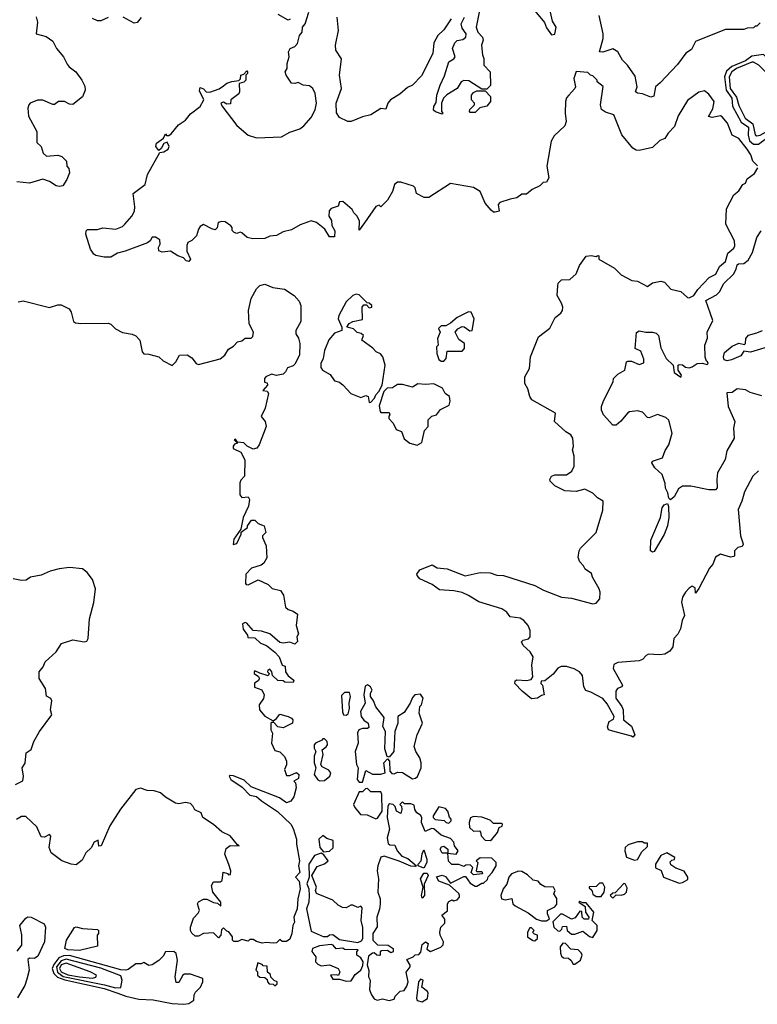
# Model space of a CAD drawing. Extents: x 2239805 to 2396427, y 665731 to 772158.
# Tile 159 of 256: x 2323125 to 2327577, y 717509 to 723449. Entities that reach past the tile are written whole.
import ezdxf

# ---------------------------------------------------------------- set-up
doc = ezdxf.new("R2010")
doc.units = 0

msp = doc.modelspace()

# ---------------------------------------------------------------- linework, layer by layer
at = {"layer": '0CON05XD'}
for points in [[(2323225, 723466.7), (2323232, 723435), (2323224, 723364), (2323285, 723348), (2323325, 723320), (2323346.7, 723275), (2323388.8, 723225), (2323411.2, 723181.2), (2323424.1, 723164.1), (2323463.3, 723135), (2323500, 723085), (2323517.7, 723047.7), (2323520, 723025), (2323505, 722983.3), (2323445, 722937.5), (2323425, 722938.8), (2323395, 722956.7), (2323360, 722955), (2323335, 722937.5), (2323325, 722937.5), (2323265, 722963.8), (2323233.3, 722963.3), (2323187.5, 722945), (2323180, 722935), (2323174, 722915), (2323177.7, 722867.7), (2323228.8, 722775), (2323227.5, 722707.5), (2323253.6, 722683.6), (2323267.5, 722645), (2323287, 722627), (2323355, 722631.2), (2323380, 722625), (2323407.5, 722595), (2323410, 722565), (2323421.7, 722551.7), (2323426.2, 722525), (2323410, 722485), (2323385, 722447.5), (2323365, 722442.5), (2323345, 722447.5), (2323305, 722473.3), (2323265, 722486.7), (2323185, 722463.3), (2323108.3, 722471.7)], [(2323658.3, 723461.7), (2323615, 723442.5), (2323595, 723442.5), (2323565, 723457.5)], [(2323858.3, 723461.7), (2323835, 723432.5), (2323815, 723427.5), (2323750, 723465)], [(2324355, 723050), (2324375, 723066.2), (2324405, 723077.5), (2324448.3, 723081.7), (2324457.5, 723092.5), (2324460, 723115), (2324478.3, 723121.7), (2324495, 723140), (2324500, 723135), (2324500, 723125), (2324490, 723115), (2324490, 723085), (2324477, 723073), (2324450, 723065), (2324452.5, 723015), (2324447, 723003), (2324400, 722965), (2324398.3, 722941.7), (2324375, 722940), (2324355, 722952.5), (2324340, 722945), (2324345, 722930), (2324435, 722810.8), (2324505, 722753.1), (2324555, 722736.2), (2324705, 722742.5), (2324755, 722770.8), (2324815, 722790), (2324840.9, 722809.1), (2324885, 722858.8), (2324907.5, 722905), (2324916.7, 722945), (2324908.8, 723005), (2324894.1, 723034.1), (2324875, 723051.2), (2324835, 723054), (2324805, 723070), (2324785, 723063.8), (2324766.4, 723066.4), (2324732.5, 723115), (2324727.5, 723135), (2324740, 723155), (2324740, 723185), (2324752.5, 723225), (2324747.5, 723255), (2324757.5, 723275), (2324785, 723287.5), (2324802.5, 723305), (2324813.3, 723355), (2324830, 723375), (2324832.5, 723405), (2324847.5, 723425), (2324870, 723495)], [(2324757.7, 723452.3), (2324745, 723446.7), (2324685, 723480)], [(2325729.1, 723455), (2325685, 723389.2), (2325648.1, 723355), (2325625, 723310), (2325617.8, 723245), (2325550, 723110), (2325495.7, 723054.3), (2325465, 723040), (2325419.2, 723000.8), (2325363.3, 722965), (2325346.7, 722945), (2325335, 722910), (2325305, 722913.8), (2325244.7, 722875.3), (2325195, 722864.1), (2325125, 722834.6), (2325105, 722835.8), (2325055, 722860), (2325037, 722887), (2325035.6, 722945), (2325066.7, 723035), (2325056, 723115), (2325067.3, 723212.7), (2325033.8, 723265), (2325032, 723295), (2325050, 723385), (2325041.9, 723465)], [(2325675, 722880), (2325635, 722892.5), (2325623.6, 722903.6), (2325623.8, 722925), (2325639.3, 722950.7), (2325642.5, 722995), (2325662, 723055), (2325689.7, 723110.3), (2325714.4, 723195), (2325746.3, 723213.7), (2325752.5, 723225), (2325736.4, 723275), (2325750.8, 723309.2), (2325765, 723323.5), (2325800.2, 723329.8), (2325817.5, 723345), (2325819.2, 723365), (2325795, 723398), (2325789.4, 723425), (2325809.2, 723465)], [(2325898, 723495), (2325880, 723405), (2325890, 723375), (2325918.8, 723345), (2325922.5, 723325), (2325912.5, 723295), (2325918.3, 723238.3), (2325927.5, 723215), (2325927.5, 723175), (2325964.1, 723134.1), (2325967, 723053), (2325945, 723030), (2325915, 723030), (2325835, 723080), (2325805, 723082.5), (2325790, 723075), (2325765.9, 723034.1), (2325703.9, 722996.1), (2325682.5, 722975), (2325670, 722945), (2325670, 722895), (2325680, 722885), (2325675, 722880)], [(2326233.8, 723503.8), (2326292.1, 723432.1), (2326305, 723400), (2326335, 723357.5)], [(2326335, 723357.5), (2326355, 723362.5), (2326363.3, 723405), (2326340.6, 723440.6), (2326328, 723495)], [(2327595, 723430), (2327575, 723410), (2327565, 723410), (2327555, 723400), (2327515, 723397.5), (2327495, 723390), (2327385, 723390), (2327259.3, 723340.7), (2327205, 723317.5), (2327179.5, 723270.5), (2327145, 723247.5), (2327095, 723180), (2326991.7, 723068.3), (2326962.5, 723045), (2326951.7, 722988.3), (2326935, 722982), (2326885, 723002), (2326855, 723006.7), (2326842.5, 723015), (2326851.2, 723045), (2326839.5, 723109.5), (2326793.3, 723175), (2326764.5, 723205), (2326734.4, 723255), (2326705, 723274.5), (2326645, 723253.3), (2326623.8, 723255), (2326645.8, 723335), (2326645.9, 723364.1), (2326623.3, 723475)], [(2327555, 722697.5), (2327585, 722699.2), (2327672.5, 722765), (2327750.2, 722809.8), (2327795, 722861.2), (2327857.7, 722912.3), (2327867.8, 722935), (2327862.7, 723005), (2327849.6, 723035), (2327729.7, 723125), (2327615, 723240), (2327545, 723229), (2327505, 723201.8), (2327423, 723167), (2327391.3, 723138.7), (2327379, 723105), (2327388.3, 723025), (2327424.2, 722975), (2327427.4, 722927.4), (2327480.7, 722830.7), (2327525, 722800), (2327522, 722752), (2327529.5, 722719.5), (2327555, 722697.5)], [(2327575, 722747.8), (2327595, 722753.2), (2327737.3, 722832.7), (2327800.3, 722915), (2327805.3, 722935), (2327785.4, 723015), (2327755, 723058.6), (2327730, 723075), (2327689.4, 723089.4), (2327631.3, 723131.3), (2327585.6, 723175), (2327555, 723193.6), (2327545, 723193.8), (2327451.6, 723155), (2327423.6, 723135), (2327406.5, 723105), (2327412.5, 723035), (2327451.7, 722981.7), (2327465, 722931.8), (2327504.5, 722854.5), (2327550.8, 722820.8), (2327563.5, 722755), (2327575, 722747.8)], [(2327578.3, 722568.3), (2327550, 722595), (2327537.5, 722635), (2327515, 722667.5), (2327465, 722733.3), (2327425, 722752.5), (2327396.7, 722825), (2327365, 722863.3), (2327355, 722868.8), (2327305, 722860), (2327282.5, 722865), (2327308.8, 722911.2), (2327315.8, 722955), (2327285, 723000), (2327259.3, 723019.3), (2327225, 723011.2), (2327155, 722962), (2327099.7, 722870.3), (2327078, 722805), (2327038.8, 722765), (2327018.3, 722731.7), (2326989.3, 722720.7), (2326945, 722677.5), (2326865, 722660), (2326845, 722662.5), (2326826.2, 722675), (2326759.2, 722755), (2326710.8, 722875), (2326661.4, 722891.4), (2326636.7, 722906.7), (2326630.6, 722935), (2326646.4, 723046.4), (2326610, 723075), (2326610, 723085), (2326585, 723110), (2326570, 723115), (2326555, 723130), (2326483.6, 723136.4), (2326470, 723095), (2326480, 723045), (2326476.4, 723033.6), (2326438.8, 722995), (2326425, 722977.5), (2326420, 722955), (2326416.7, 722885), (2326422.5, 722835), (2326415, 722810), (2326350.5, 722749.5), (2326333.9, 722716.1), (2326307.1, 722565), (2326318.8, 722495), (2326305, 722470), (2326285, 722467.5), (2326265, 722446.7), (2326217.5, 722425), (2326185, 722397.5), (2326155, 722396.7), (2326125, 722373.8), (2326085, 722367.5), (2326023, 722347), (2326012.5, 722335), (2326020, 722295), (2325995, 722287.5), (2325985, 722287.5), (2325970.5, 722300.5), (2325935, 722343.3), (2325905, 722412.5), (2325865, 722436.7), (2325725, 722461.2), (2325595, 722377.5), (2325567, 722377), (2325520, 722400), (2325511.2, 722435), (2325502.5, 722445), (2325425, 722470), (2325405, 722469.2), (2325387.5, 722455), (2325375, 722412.5), (2325345, 722360), (2325305, 722320), (2325295, 722330), (2325275, 722322.5), (2325207.1, 722222.9), (2325175, 722180), (2325177, 722233), (2325162.5, 722265), (2325142.5, 722285), (2325132.5, 722305), (2325075, 722352.5), (2325055, 722350), (2325046.4, 722323.6), (2325005, 722310), (2324993.6, 722296.4), (2324990, 722265), (2325007, 722237), (2325008.3, 722208.3), (2325026.4, 722176.4), (2325025, 722140), (2324995, 722140), (2324966.4, 722186.4), (2324916.1, 722226.1), (2324885, 722236.7), (2324818.3, 722211.7), (2324765, 722182.5), (2324715, 722170), (2324675, 722147.5), (2324635, 722142.5), (2324605, 722130), (2324532.5, 722127.5), (2324497.5, 722135), (2324465, 722163.3), (2324455, 722166.7), (2324435, 722160), (2324420, 722165), (2324408.3, 722178.3), (2324407.5, 722195), (2324400, 722205), (2324365, 722230), (2324345, 722232.5), (2324323.6, 722226.4), (2324317, 722193), (2324305, 722182.5), (2324285, 722186.7), (2324235, 722213.3), (2324215, 722202.5), (2324203.3, 722185), (2324192.5, 722145), (2324163, 722117), (2324140, 722105), (2324133, 722087), (2324133.6, 722053.6), (2324156.7, 722005), (2324145, 721990), (2324130, 721995), (2324113.6, 722013.6), (2324080, 722025), (2324035, 722052.5), (2323985, 722046.7), (2323964, 722054), (2323963.8, 722075), (2323973.3, 722095), (2323971.7, 722121.7), (2323945, 722137.5), (2323925, 722137.5), (2323913.3, 722115), (2323897.1, 722102.9), (2323762.5, 722052.5), (2323715, 722040), (2323675, 722016.7), (2323635, 722016.7), (2323585, 722027.5), (2323573.3, 722035), (2323553.3, 722065), (2323523.8, 722155), (2323526.7, 722175), (2323535, 722183.3), (2323595, 722183.3), (2323626.4, 722193.6), (2323705, 722185.7), (2323745, 722202.5), (2323758.8, 722215), (2323801.2, 722265), (2323818, 722295), (2323820.5, 722319.5), (2323809.3, 722400.7), (2323883.3, 722455), (2323896.7, 722515), (2323971.7, 722648.3), (2323995, 722652.5), (2324021.7, 722668.3), (2324026.7, 722685), (2324015, 722710), (2323995, 722702.5), (2323978.3, 722671.7), (2323965, 722660), (2323947.5, 722685), (2323951.2, 722705), (2323992.5, 722735), (2324005, 722760), (2324011.7, 722751.7), (2324025, 722750), (2324039.3, 722760.7), (2324083.8, 722815), (2324125.9, 722844.1), (2324155, 722881.2), (2324213.3, 722925), (2324236.7, 722965), (2324210.7, 723020.7), (2324215, 723040), (2324235, 723032.5), (2324250, 723015), (2324273, 723013), (2324328, 723032), (2324355, 723050)], [(2325875, 722890), (2325845, 722890), (2325840, 722895), (2325841.7, 722908.3), (2325870, 722935), (2325870, 722945), (2325852.5, 722965), (2325852.5, 722995), (2325865, 723010), (2325885, 723020), (2325935, 723020), (2325966.7, 722986.7), (2325967.5, 722955), (2325945, 722927.5), (2325901.7, 722918.3), (2325875, 722890)], [(2327585, 720727.5), (2327550.5, 720695), (2327499.5, 720600.5), (2327484.5, 720545), (2327461.8, 720495), (2327476.7, 720335), (2327488.3, 720298.3), (2327492.5, 720285), (2327485, 720270), (2327460, 720265), (2327440, 720245), (2327440, 720215), (2327435, 720210), (2327415, 720207.5), (2327355, 720224), (2327325, 720206.2), (2327308.6, 720165), (2327289.4, 720140.6), (2327225, 720017.5), (2327205, 719990), (2327201.7, 720021.7), (2327185, 720032.5), (2327165, 720020), (2327144.5, 719995.5), (2327126, 719965), (2327120, 719935), (2327138, 719855), (2327124.2, 719825), (2327113.8, 719775), (2327098.3, 719741.7), (2327073.3, 719715), (2327067.5, 719665), (2327049.7, 719640.3), (2327018.1, 719621.9), (2326985, 719617.1), (2326919.5, 719620.5), (2326906.1, 719613.9), (2326885, 719588.8), (2326865, 719580.8), (2326735, 719572), (2326712, 719558), (2326706.7, 719535), (2326763.3, 719435), (2326760, 719425), (2326732.5, 719415), (2326722.3, 719397.7), (2326723.3, 719355), (2326760, 719305), (2326766.7, 719285), (2326770, 719225), (2326817.3, 719187.3), (2326837.5, 719135), (2326825, 719120), (2326817, 719127), (2326705, 719157.5), (2326680, 719165), (2326673.6, 719183.6), (2326682.5, 719215), (2326710, 719230), (2326712.5, 719245), (2326671.2, 719321.2), (2326643.8, 719353.8), (2326572.7, 719392.7), (2326541.4, 719401.4), (2326530.6, 719425), (2326523, 719493), (2326504.6, 719514.6), (2326472.1, 719532.1), (2326426.4, 719546.4), (2326392.4, 719547.6), (2326373.3, 719536.7), (2326345, 719500), (2326295, 719460), (2326271.7, 719458.3), (2326270, 719445), (2326280, 719435), (2326290, 719375), (2326275, 719372.5), (2326250, 719355), (2326215, 719352.5), (2326158.8, 719398.8), (2326113.9, 719443.9), (2326115, 719460), (2326125, 719466.7), (2326185, 719462), (2326212.5, 719467.5), (2326222.5, 719485), (2326216.2, 719555), (2326223.3, 719605), (2326206.2, 719635), (2326164.1, 719674.1), (2326153.3, 719695), (2326164.1, 719705.9), (2326195.9, 719714.1), (2326206.7, 719725), (2326206, 719765), (2326194.2, 719794.2), (2326168, 719825), (2326145, 719839.2), (2326085, 719846.2), (2326064.4, 719874.4), (2326035.5, 719895.5), (2325897, 719937), (2325833.3, 719975), (2325795, 719994), (2325745, 720004.2), (2325659.5, 720009.5), (2325615, 720042), (2325540, 720075), (2325523.3, 720095), (2325522.5, 720105), (2325540.7, 720129.3), (2325615, 720160), (2325645, 720142.5), (2325705, 720136), (2325813.9, 720093.9), (2325905, 720113.3), (2325965, 720112.5), (2326005, 720098.8), (2326045.5, 720095.5), (2326235.3, 720035.3), (2326286.9, 720006.9), (2326395, 719964.4), (2326455, 719960), (2326585, 719926), (2326605, 719928.8), (2326625.8, 719955), (2326628, 719995), (2326622.5, 720015), (2326583.3, 720085), (2326577.3, 720107.3), (2326537.5, 720135), (2326527.5, 720155), (2326505, 720177.5), (2326496.7, 720205), (2326501.2, 720245), (2326509.5, 720260.5), (2326575, 720326.2), (2326603.8, 720355), (2326645, 720490), (2326646.7, 720545), (2326613.6, 720563.6), (2326585, 720592.5), (2326536.4, 720616.4), (2326483.6, 720603.6), (2326415, 720607.5), (2326355, 720637.5), (2326327.5, 720665), (2326323.9, 720676.1), (2326335, 720696.2), (2326355, 720703.3), (2326426.4, 720703.6), (2326457.5, 720725), (2326472.5, 720755), (2326472.5, 720815), (2326462.5, 720855), (2326467.5, 720875), (2326463.3, 720925), (2326451.2, 720945), (2326422.1, 720962.1), (2326352.5, 721025), (2326360, 721075), (2326216.1, 721156.1), (2326203.8, 721175), (2326193, 721223), (2326174, 721255), (2326173.8, 721295), (2326201.2, 721345), (2326208, 721415), (2326256.2, 721535), (2326325, 721587.5), (2326356.4, 721653.6), (2326391.7, 721678.3), (2326401.2, 721695), (2326403.3, 721715), (2326395, 721740), (2326370, 721785), (2326373, 721843), (2326375, 721860), (2326395, 721880), (2326445, 721882.5), (2326483.9, 721916.1), (2326503.9, 721966.1), (2326545, 722022.5), (2326575, 722026.7), (2326605, 722020), (2326615, 722027.5), (2326620, 722025), (2326620, 722005), (2326715, 721950), (2326755, 721910), (2326820, 721875), (2326855, 721872.5), (2326915, 721840), (2326945, 721862.5), (2326995, 721872.5), (2327017.5, 721865), (2327055, 721824), (2327115, 721810), (2327155, 721773.8), (2327165, 721770.8), (2327194, 721785), (2327218.3, 721821.7), (2327286.2, 721893.8), (2327326.5, 721915), (2327350, 721960), (2327385, 721991.4), (2327399.3, 722040.7), (2327435, 722071.1), (2327442.1, 722085), (2327438.8, 722115), (2327387.5, 722215), (2327392.1, 722307.9), (2327435, 722392.5), (2327465, 722417.5), (2327490, 722455), (2327506.4, 722463.6), (2327515, 722490), (2327559.3, 722520.7), (2327580, 722555)], [(2327605, 721180), (2327535, 721200), (2327505, 721216.2), (2327455, 721222.5), (2327425, 721200), (2327392.5, 721197.5), (2327401.2, 721115), (2327441.2, 721025), (2327434, 720985), (2327438, 720925), (2327392.3, 720847.7), (2327383.3, 720795), (2327336.7, 720715), (2327332, 720675), (2327335.8, 720625), (2327325, 720612.9), (2327285, 720612), (2327175, 720634.6), (2327125.4, 720634.6), (2327101.1, 720618.9), (2327075, 720570), (2327052.5, 720552.5), (2327043, 720563), (2327037.5, 720595), (2327023, 720623), (2327021.7, 720651.7), (2327002.5, 720705), (2326958.8, 720745), (2326940, 720775), (2326945, 720786.7), (2327005, 720806.7), (2327020.5, 720849.5), (2327043.3, 720885), (2327064, 720955), (2327042.3, 721032.3), (2327025, 721048.8), (2326975, 721066.7), (2326925, 721046.7), (2326915, 721050), (2326885, 721081.2), (2326855, 721088.8), (2326806.7, 721083.3), (2326795, 721076.7), (2326752.9, 721027.1), (2326725, 721003.3), (2326705, 721002.5), (2326648, 721065), (2326637, 721093), (2326637.5, 721115), (2326649.3, 721150.7), (2326706.2, 721265), (2326710, 721285), (2326735, 721311.2), (2326776.7, 721335), (2326787.5, 721385), (2326795, 721390), (2326818.3, 721388.3), (2326865, 721370), (2326891.7, 721378.3), (2326891.7, 721401.7), (2326875, 721450), (2326840, 721465), (2326847.5, 721562.5), (2326865, 721572.5), (2326905, 721563.8), (2326945, 721564.3), (2326967.2, 721557.2), (2326981.2, 721545), (2326995, 721470), (2327027.5, 721405), (2327070, 721365), (2327075, 721320), (2327115, 721292.5), (2327120, 721305), (2327100, 721335), (2327100, 721365), (2327105, 721370), (2327125, 721367.5), (2327143.8, 721353.8), (2327165, 721348.8), (2327185, 721354.2), (2327215, 721376), (2327245, 721377.5), (2327275, 721370), (2327280, 721375), (2327277.5, 721385), (2327270, 721390), (2327263.3, 721413.3), (2327261.2, 721485), (2327277, 721527), (2327273.8, 721565), (2327308.8, 721635), (2327266.7, 721755), (2327330.7, 721789.3), (2327348.3, 721808.3), (2327375, 721857.5), (2327433.3, 721915), (2327450, 721945), (2327455, 721970), (2327463.9, 721976.1), (2327495, 721978.8), (2327521.7, 721998.3), (2327548, 722045), (2327573.8, 722135), (2327601.2, 722175)], [(2323115, 721747.5), (2323145, 721752.5), (2323305, 721713.8), (2323355, 721728.8), (2323375, 721728.8), (2323423.3, 721705), (2323436.2, 721685), (2323448.8, 721628.8), (2323461.2, 721621.2), (2323493.8, 721616.2), (2323659.3, 721619.3), (2323675, 721612.5), (2323702.5, 721585), (2323745, 721561.2), (2323803, 721553), (2323825, 721542.5), (2323850, 721515), (2323863.3, 721445), (2323875, 721432.5), (2323905, 721431.2), (2323965, 721416), (2323991.7, 721391.7), (2324045, 721362.5), (2324067.5, 721385), (2324090, 721425), (2324135, 721427.5), (2324165, 721410), (2324190, 721375), (2324205, 721370), (2324335, 721402.5), (2324363.3, 721425), (2324385, 721462.5), (2324415, 721480), (2324440, 721505), (2324465, 721512.5), (2324485, 721527.5), (2324521.7, 721528.3), (2324533, 721537), (2324536, 721565), (2324510.8, 721615), (2324506.2, 721695), (2324522.3, 721767.7), (2324553.9, 721826.1), (2324573.6, 721846.4), (2324605, 721853.3), (2324653.9, 721833.9), (2324724, 721824), (2324782.5, 721785), (2324810.9, 721750.9), (2324822.5, 721725), (2324821.7, 721628.3), (2324792.5, 721575), (2324792.5, 721555), (2324808.8, 721528.8), (2324815.7, 721495.7), (2324814, 721425), (2324785, 721371.2), (2324775, 721361.2), (2324740.7, 721349.3), (2324730, 721325), (2324715, 721310), (2324675, 721302.5), (2324645, 721310), (2324610, 721295), (2324602.5, 721285), (2324603, 721263), (2324618.3, 721258.3), (2324620, 721245), (2324593, 721213), (2324618.3, 721208.3), (2324627.5, 721195), (2324607.5, 721105), (2324582.5, 721055), (2324606.1, 721026.1), (2324613.3, 720995), (2324570, 720885), (2324556.1, 720863.9), (2324535, 720857.5), (2324497, 720877), (2324477, 720897), (2324440, 720900), (2324428.3, 720918.3), (2324420, 720915), (2324440, 720895), (2324421.7, 720888.3), (2324413, 720877), (2324413, 720863), (2324459.3, 720839.3), (2324483, 720793), (2324482.5, 720695), (2324459.3, 720670.7), (2324453.3, 720655), (2324453.6, 720583.6), (2324465, 720567.5), (2324505, 720570), (2324512.5, 720555), (2324506.7, 720515), (2324473.8, 720445), (2324460, 720375), (2324418, 720315), (2324414, 720284), (2324435, 720288.8), (2324462.5, 720345), (2324462.5, 720357.5), (2324500, 720385), (2324500, 720395), (2324525, 720430), (2324545, 720430), (2324565, 720410), (2324600, 720395), (2324610, 720355), (2324590, 720335), (2324590, 720325), (2324612.5, 720275), (2324617, 720203), (2324599.3, 720170.7), (2324581.7, 720158.3), (2324525, 720140), (2324490, 720105), (2324488.3, 720048.3), (2324491.7, 720041.7), (2324505, 720040), (2324565, 720070), (2324625, 720042.5), (2324648.3, 720018.3), (2324700, 720005), (2324716.4, 719976.4), (2324730, 719905), (2324745, 719890), (2324775, 719880), (2324801.7, 719861.7), (2324793.3, 719795), (2324807.5, 719745), (2324797.5, 719725), (2324801.7, 719698.3), (2324785, 719682.5), (2324755, 719693.8), (2324715, 719687.5), (2324695, 719692.5), (2324635, 719744), (2324585, 719760), (2324533.8, 719763.8), (2324495, 719807.5), (2324485, 719812.5), (2324470, 719805), (2324473, 719773), (2324500, 719735), (2324501.7, 719721.7), (2324545, 719720), (2324577.7, 719687.7), (2324615, 719673.3), (2324665, 719633.3), (2324691.2, 719605), (2324710, 719555), (2324728.3, 719548.3), (2324730, 719515), (2324745, 719490), (2324780, 719465), (2324775, 719450), (2324725, 719452.5), (2324715, 719460), (2324683, 719463), (2324651.7, 719491.7), (2324647.5, 719515), (2324635, 719530), (2324622.5, 719525), (2324620, 719515), (2324630, 719505), (2324625, 719490), (2324575, 719507.5), (2324545, 719520), (2324540, 719515), (2324540, 719505), (2324566.4, 719486.4), (2324572.5, 719475), (2324565, 719460), (2324543, 719447), (2324543, 719423), (2324586.4, 719406.4), (2324601.2, 719375), (2324597, 719353), (2324571.2, 719315), (2324572.5, 719285), (2324605, 719247.5), (2324655, 719220), (2324675, 719232.5), (2324695, 719260), (2324745.9, 719245.9), (2324766.1, 719236.1), (2324773.3, 719225), (2324772.5, 719205), (2324715, 719176.7), (2324683.8, 719183.8), (2324658.3, 719208.3), (2324645, 719210), (2324640, 719205), (2324640, 719165), (2324650, 719145), (2324643.9, 719083.9), (2324665, 719040), (2324695, 719032.5), (2324723.6, 719003.6), (2324736.4, 718976.4), (2324736.4, 718953.6), (2324722.5, 718925), (2324735, 718890), (2324755, 718890), (2324795, 718907.5), (2324810, 718895), (2324808.3, 718871.7), (2324780, 718855), (2324790, 718845), (2324793.3, 718815), (2324780, 718760), (2324762.5, 718735), (2324735, 718724), (2324693.9, 718753.9), (2324521.4, 718821.4), (2324480.7, 718860.7), (2324415, 718886.7), (2324395, 718890), (2324390, 718885), (2324400, 718865), (2324468.8, 718818.8), (2324515, 718770), (2324555, 718763.3), (2324585, 718736.2), (2324682, 718672), (2324762.5, 718595), (2324775, 718570), (2324796.2, 718505), (2324796.2, 718475), (2324814, 718375), (2324808.8, 718345), (2324816.7, 718305), (2324790, 718275), (2324812.5, 718252.5), (2324817.5, 718205), (2324803.9, 718146.1), (2324800, 718085), (2324780, 718035), (2324783.3, 718005), (2324773.3, 717985), (2324766.7, 717935), (2324755, 717902.5), (2324735, 717887.5), (2324708.3, 717888.3), (2324695, 717900), (2324675, 717880), (2324655, 717876.7), (2324615, 717882.5), (2324588.3, 717878.3), (2324555, 717887.5), (2324535, 717900), (2324515, 717900), (2324505, 717890), (2324465, 717900), (2324441.7, 717888.3), (2324418.3, 717888.3), (2324410, 717895), (2324410, 717915), (2324386.4, 717946.4), (2324375, 717950), (2324355, 717970), (2324342.5, 717957.5), (2324340, 717925), (2324325, 717910), (2324295, 717940), (2324235, 717936.7), (2324205, 717920), (2324185, 717920), (2324165, 717937.5), (2324156.7, 717955), (2324156.7, 717975), (2324175, 718027.5), (2324202.3, 718057.7), (2324210, 718075), (2324197.5, 718115), (2324203.6, 718126.4), (2324235, 718142.5), (2324255, 718143.3), (2324295, 718122.5), (2324318.3, 718118.3), (2324338.3, 718101.7), (2324340, 718125), (2324290, 718185), (2324283.3, 718225), (2324295, 718246.7), (2324335, 718247.5), (2324347.5, 718255), (2324353, 718307), (2324378.3, 718298.3), (2324385, 718290), (2324398.3, 718291.7), (2324400, 718315), (2324388.3, 718351.7), (2324364.1, 718414.1), (2324370.8, 718449.2), (2324395, 718466), (2324450, 718465), (2324440, 718470), (2324395.6, 718525.6), (2324345, 718550), (2324295, 718592.9), (2324230, 718635), (2324220, 718665), (2324182.3, 718682.3), (2324173, 718703), (2324155, 718720), (2324125, 718726.7), (2324085, 718718.8), (2324065, 718722.9), (2324005, 718758), (2323975, 718783.8), (2323935.9, 718795.9), (2323895, 718798), (2323853.6, 718813.6), (2323826.1, 718803.9), (2323733.4, 718686.6), (2323670, 718585), (2323617.5, 718465), (2323603, 718463), (2323598.3, 718498.3), (2323575, 718486.7), (2323556.4, 718453.6), (2323525, 718422.5), (2323502.3, 718377.7), (2323465, 718350), (2323435, 718353.3), (2323380, 718375), (2323315, 718423.3), (2323302.5, 718455), (2323313.3, 718523.3), (2323305, 718532.5), (2323275, 718516.7), (2323255, 718520), (2323229.3, 718579.3), (2323161.7, 718641.7), (2323135, 718641.2), (2323105, 718623.8)], [(2325235, 721140), (2325245, 721142.5), (2325266.7, 721165), (2325273.9, 721186.1), (2325293.6, 721206.4), (2325313.3, 721245), (2325330, 721365), (2325316.7, 721415), (2325303, 721433), (2325276.4, 721446.4), (2325257.3, 721467.3), (2325190, 721515), (2325200, 721545), (2325187, 721557), (2325161.7, 721561.7), (2325140, 721585), (2325100, 721595), (2325113.6, 721616.4), (2325135, 721627.5), (2325195, 721640), (2325192.5, 721715), (2325201.7, 721728.3), (2325218.3, 721728.3), (2325235, 721710), (2325250, 721715), (2325250, 721725), (2325235, 721740), (2325221.7, 721741.7), (2325175, 721790), (2325155, 721793.3), (2325135, 721786.2), (2325095, 721747.5), (2325052, 721665), (2325046.7, 721645), (2325070, 721595), (2325070, 721575), (2325025, 721557.5), (2324991.7, 721518.3), (2324965, 721452.5), (2324956.2, 721405), (2324942, 721375), (2324941.7, 721351.7), (2324952.5, 721335), (2324999.5, 721309.5), (2325025, 721270), (2325055, 721262.5), (2325077.5, 721245), (2325123.9, 721193.9), (2325185, 721170), (2325215, 721182.5), (2325227.5, 721175), (2325235, 721140)], [(2325668.3, 721388.3), (2325685, 721390), (2325700, 721405), (2325705, 721450), (2325795, 721450), (2325810, 721465), (2325810, 721495), (2325775, 721520), (2325752.5, 721565), (2325770, 721585), (2325795, 721597.5), (2325807, 721597), (2325843, 721573), (2325856.4, 721573.6), (2325867.5, 721645), (2325850, 721685), (2325833, 721687), (2325765, 721652.5), (2325725, 721617.5), (2325697, 721603), (2325668.3, 721601.7), (2325653, 721587), (2325662.5, 721565), (2325647.5, 721525), (2325650, 721485), (2325640, 721475), (2325642.5, 721435), (2325655, 721400), (2325668.3, 721388.3)], [(2327682.3, 721487.7), (2327536.4, 721443.6), (2327495, 721448.8), (2327478.1, 721421.9), (2327422.4, 721397.6), (2327395, 721391.2), (2327378, 721398), (2327372.2, 721415), (2327379.1, 721440.9), (2327425, 721479.3), (2327465, 721498.5), (2327499.7, 721490.3), (2327506.2, 721495), (2327507.9, 721525), (2327523.6, 721546.4), (2327575, 721559.5), (2327608.2, 721575)], [(2325525, 720883.3), (2325551.7, 720898.3), (2325568.3, 720971.7), (2325590, 720995), (2325590, 721035), (2325613, 721057), (2325640, 721065), (2325665, 721097.5), (2325716.4, 721123.6), (2325723, 721147), (2325720, 721175), (2325693.6, 721193.6), (2325676.4, 721226.4), (2325625, 721252.5), (2325575, 721247.5), (2325528.3, 721251.7), (2325495, 721232.5), (2325435, 721247.5), (2325405, 721247.5), (2325375, 721227.5), (2325343, 721227), (2325323, 721207), (2325295, 721120), (2325300, 721085), (2325305, 721080), (2325355, 721080), (2325360, 721065), (2325353, 721057), (2325353, 721043), (2325380, 721015), (2325397, 720977), (2325430, 720965), (2325445, 720920), (2325480, 720895), (2325525, 720883.3)], [(2326945, 720237.5), (2326933.3, 720245), (2326935, 720310), (2326992.5, 720445), (2327003.3, 720505), (2327015, 720522.5), (2327035, 720530), (2327041.7, 720511.7), (2327043.8, 720445), (2327035.8, 720395), (2327015, 720343.3), (2326955, 720240), (2326945, 720237.5)], [(2323100, 718835), (2323143.8, 718856.2), (2323148.6, 718885), (2323140, 718935), (2323157, 718963), (2323164.1, 719025.9), (2323193.3, 719046.7), (2323211.2, 719095), (2323244, 719155), (2323319.5, 719255), (2323310.8, 719285), (2323319.3, 719339.3), (2323313, 719353), (2323287.5, 719367.5), (2323280, 719415), (2323242, 719475), (2323243.3, 719515), (2323266.7, 719545), (2323278.8, 719575), (2323344.2, 719635.8), (2323376.7, 719685), (2323445, 719708.6), (2323513.3, 719696.7), (2323529.3, 719700.7), (2323538.8, 719715), (2323546, 719835), (2323573, 719933), (2323583.3, 720015), (2323565, 720072.5), (2323532.5, 720115), (2323505, 720136.7), (2323425, 720143.8), (2323363.9, 720136.1), (2323308.3, 720121.7), (2323255, 720098.8), (2323190, 720085), (2323165, 720067.5), (2323135, 720066.7), (2323085, 720076.2)], [(2325195, 718850), (2325215, 718920), (2325255, 718897.5), (2325305, 718897.5), (2325330, 718905), (2325322.5, 718965), (2325345, 718990), (2325356.4, 718976.4), (2325360, 718915), (2325371.7, 718901.7), (2325385, 718900), (2325405, 718910), (2325436.4, 718906.4), (2325495, 718870), (2325515, 718872.5), (2325526.1, 718883.9), (2325548, 718935), (2325549.2, 718965), (2325541.2, 718995), (2325516.7, 719035), (2325506.7, 719065), (2325523.3, 719135), (2325556, 719205), (2325536.7, 719265), (2325540, 719305), (2325550, 719315), (2325560, 719355), (2325545, 719380), (2325510, 719375), (2325495, 719360), (2325482.5, 719325), (2325445, 719270), (2325407.5, 719245), (2325406.7, 719205), (2325388.8, 719155), (2325383.3, 719035), (2325355, 719000), (2325343, 719003), (2325329.3, 719049.3), (2325333.3, 719155), (2325317.5, 719185), (2325325, 719240), (2325273.9, 719303.9), (2325260.7, 719340.7), (2325242.5, 719365), (2325243, 719387), (2325252.5, 719405), (2325242.5, 719425), (2325225, 719436.7), (2325211.2, 719428.8), (2325202.5, 719375), (2325210, 719325), (2325182.5, 719275), (2325186.7, 719245), (2325202.3, 719222.3), (2325227.5, 719205), (2325231.7, 719178.3), (2325225, 719172.5), (2325195, 719172.5), (2325172.5, 719165), (2325163.6, 719146.4), (2325167.5, 719085), (2325150, 719035), (2325157.5, 718955), (2325167.5, 718935), (2325162.5, 718865), (2325175, 718850), (2325195, 718850)], [(2325095, 719252.5), (2325108.3, 719261.7), (2325116.1, 719293.9), (2325113.3, 719325), (2325122.5, 719365), (2325115, 719390), (2325085, 719390), (2325068.3, 719371.7), (2325073.6, 719273.6), (2325080, 719255), (2325095, 719252.5)], [(2324937, 718857), (2324965, 718860), (2324997.5, 718885), (2325002.5, 718905), (2324990.7, 718920.7), (2324950.7, 718940.7), (2324942.5, 718955), (2324956.7, 719015), (2324950, 719045), (2324975, 719062.5), (2324982.5, 719075), (2324980, 719095), (2324965, 719110), (2324955, 719110), (2324948.3, 719101.7), (2324910, 719085), (2324902.5, 719075), (2324902.5, 719055), (2324912.5, 719035), (2324902.5, 719005), (2324903.3, 718965), (2324912.5, 718935), (2324902.5, 718895), (2324925, 718862.5), (2324937, 718857)], [(2325275, 718627.5), (2325285, 718632.5), (2325312.5, 718675), (2325310, 718775), (2325305, 718790), (2325245, 718790), (2325225, 718810), (2325211.7, 718808.3), (2325195, 718790), (2325175, 718790), (2325140, 718715), (2325147, 718697), (2325183, 718653), (2325221.7, 718651.7), (2325275, 718627.5)], [(2325355, 717532.5), (2325385, 717540), (2325391.7, 717558.3), (2325422.5, 717587.5), (2325445, 717592.5), (2325461.7, 717618.3), (2325468.8, 717645), (2325458.3, 717701.7), (2325482.5, 717735), (2325482.5, 717745), (2325461.7, 717778.3), (2325500, 717795), (2325513, 717807), (2325535, 717810), (2325547, 717823), (2325555, 717870), (2325574, 717886), (2325590, 717875), (2325581.7, 717841.7), (2325605, 717827.5), (2325667, 717853), (2325681.7, 717868.3), (2325682.5, 717885), (2325662.5, 717925), (2325660, 717945), (2325667.5, 717975), (2325691.7, 717998.3), (2325691.7, 718021.7), (2325673.6, 718046.4), (2325707, 718073), (2325707.5, 718115), (2325715, 718130), (2325735, 718140), (2325745, 718132.5), (2325765, 718140), (2325780, 718155), (2325780, 718165), (2325776.4, 718176.4), (2325718.3, 718228.3), (2325655, 718252.5), (2325641.7, 718278.3), (2325675, 718287.5), (2325695, 718280), (2325725, 718240), (2325805, 718280), (2325815, 718280), (2325845, 718240), (2325875, 718222.5), (2325885, 718222.5), (2325915, 718240), (2325925, 718240), (2325948.3, 718261.7), (2325951.7, 718278.3), (2325976.1, 718303.9), (2326000, 718345), (2326000, 718365), (2325975, 718390), (2325905, 718392.5), (2325880, 718375), (2325890, 718365), (2325880, 718315), (2325885, 718310), (2325915, 718310), (2325917.5, 718295), (2325865, 718290), (2325850, 718305), (2325860, 718335), (2325845, 718350), (2325818.3, 718348.3), (2325805, 718340), (2325775, 718352.5), (2325733, 718353), (2325713, 718373), (2325710, 718420), (2325675, 718420), (2325662.5, 718445), (2325670.7, 718459.3), (2325685, 718462.5), (2325710, 718445), (2325710, 718420), (2325760, 718415), (2325772.5, 718435), (2325750, 718465), (2325745, 718487.5), (2325725, 718510), (2325668.8, 718528.8), (2325625, 718566.7), (2325610.7, 718569.3), (2325571.7, 718551.7), (2325550, 718605), (2325552.5, 718635), (2325545, 718650), (2325522.5, 718665), (2325510, 718685), (2325505, 718710), (2325485, 718717.5), (2325448.3, 718718.3), (2325435, 718730), (2325420, 718715), (2325430, 718705), (2325432.5, 718685), (2325425, 718660), (2325400, 718675), (2325391.7, 718701.7), (2325380, 718715), (2325355, 718717.5), (2325347.5, 718705), (2325343.6, 718636.4), (2325357.5, 718565), (2325343, 718513), (2325348.3, 718478.3), (2325358.3, 718471.7), (2325388.3, 718468.3), (2325402.5, 718435), (2325432, 718402), (2325468.3, 718388.3), (2325520, 718345), (2325515, 718340), (2325485, 718342.5), (2325415, 718373.3), (2325325, 718402.5), (2325303.9, 718396.1), (2325286, 718345), (2325282, 718315), (2325290, 718265), (2325286.7, 718185), (2325300, 718145), (2325300, 718115), (2325297, 718083), (2325280, 718035), (2325283, 717977), (2325257.5, 717935), (2325257.5, 717895), (2325285, 717867.5), (2325350, 717865), (2325380, 717845), (2325380, 717825), (2325365, 717820), (2325345, 717832.5), (2325308.3, 717831.7), (2325300, 717825), (2325300, 717805), (2325295, 717802.5), (2325280, 717805), (2325265, 717820), (2325255, 717817.5), (2325231.2, 717798.8), (2325223, 717747), (2325233, 717713), (2325230, 717675), (2325240, 717655), (2325237, 717597), (2325247.5, 717565), (2325265, 717542.5), (2325283.6, 717533.6), (2325315, 717542.5), (2325340, 717535), (2325355, 717532.5)], [(2325715, 718602.5), (2325730, 718615), (2325730, 718625), (2325718.3, 718638.3), (2325710, 718675), (2325695, 718690), (2325655, 718700), (2325620, 718645), (2325620, 718635), (2325633.6, 718623.6), (2325687, 718617), (2325700, 718605), (2325715, 718602.5)], [(2325965, 718496.7), (2325975, 718502.5), (2326010, 718545), (2326020, 718575), (2326036.4, 718583.6), (2326040, 718595), (2326035, 718600), (2325985, 718600), (2325965, 718620), (2325915, 718637.5), (2325865, 718642.5), (2325847, 718633), (2325837.5, 718605), (2325840, 718575), (2325865, 718552.5), (2325900, 718555), (2325907, 718547), (2325910, 718525), (2325935, 718500), (2325965, 718496.7)], [(2324958.3, 718428.3), (2324995, 718432.5), (2325016.4, 718453.6), (2325017, 718497), (2324978.3, 718508.3), (2324955, 718527.5), (2324930, 718505), (2324937.5, 718455), (2324958.3, 718428.3)], [(2326835, 718377.5), (2326855, 718382.5), (2326880.7, 718429.3), (2326915, 718460), (2326915, 718480), (2326895, 718480), (2326885, 718490), (2326855, 718490), (2326798.3, 718471.7), (2326780, 718455), (2326777.5, 718435), (2326787, 718397), (2326835, 718377.5)], [(2325165, 717882.5), (2325188.3, 717891.7), (2325196.7, 717905), (2325197, 717973), (2325186.7, 718015), (2325191.7, 718091.7), (2325185, 718100), (2325165, 718093.3), (2325135, 718107.5), (2325123, 718107), (2325095, 718090), (2325073, 718093), (2325047, 718107), (2325015, 718137.5), (2324917, 718177), (2324910, 718195), (2324916.7, 718215), (2324887.5, 718285), (2324920.5, 718339.5), (2324965, 718356.7), (2324987.5, 718375), (2324960, 718410), (2324945, 718420), (2324903.9, 718406.1), (2324870, 718355), (2324872.5, 718275), (2324857.5, 718235), (2324870, 718205), (2324872.5, 718165), (2324870, 718125), (2324856.2, 718085), (2324885, 717950), (2324957, 717917), (2324983, 717917), (2324995, 717927.5), (2325015, 717930), (2325055, 717900), (2325165, 717882.5)], [(2325565, 718330), (2325530, 718345), (2325530, 718355), (2325547.5, 718375), (2325553.6, 718416.4), (2325565, 718440), (2325582.5, 718385), (2325582.5, 718365), (2325565, 718330)], [(2327105, 718240), (2327125, 718243.3), (2327158.3, 718261.7), (2327157.5, 718275), (2327135, 718312.5), (2327085, 718330), (2327055, 718350), (2327051.7, 718368.3), (2327061.7, 718378.3), (2327078.3, 718381.7), (2327080, 718395), (2327031.7, 718421.7), (2326995, 718406.7), (2326962.5, 718355), (2326961.7, 718331.7), (2326996.4, 718316.4), (2327010, 718275), (2327105, 718240)], [(2325555, 718150), (2325550, 718165), (2325560, 718215), (2325543.8, 718265), (2325565, 718300), (2325585, 718300), (2325590, 718285), (2325567, 718233), (2325567.5, 718165), (2325555, 718150)], [(2326305, 718012.5), (2326322.5, 718025), (2326310, 718055), (2326310, 718075), (2326355, 718097.5), (2326366.4, 718113.6), (2326366.4, 718146.4), (2326350, 718175), (2326357.5, 718195), (2326346.7, 718215), (2326295, 718217.5), (2326270.7, 718230.7), (2326255, 718252.5), (2326225, 718257.5), (2326190.5, 718290.5), (2326155, 718310), (2326135, 718311.2), (2326092.5, 718295), (2326076.7, 718275), (2326065.9, 718234.1), (2326043.3, 718205), (2326030, 718165), (2326033.3, 718145), (2326055, 718140), (2326095, 718147.5), (2326102.5, 718115), (2326115, 718103.3), (2326195, 718060), (2326245, 718023.3), (2326275, 718012.5), (2326305, 718012.5)], [(2326635, 718160), (2326652.5, 718185), (2326657.5, 718215), (2326645, 718240), (2326625, 718240), (2326605, 718220), (2326561.7, 718218.3), (2326561.7, 718211.7), (2326578.3, 718198.3), (2326585, 718172.5), (2326605, 718160), (2326635, 718160)], [(2326705, 718150), (2326725, 718170), (2326755, 718167.5), (2326775, 718172.5), (2326787.5, 718185), (2326791.7, 718211.7), (2326780, 718235), (2326772.5, 718237.5), (2326718.3, 718181.7), (2326705, 718180), (2326690, 718165), (2326705, 718150)], [(2326585, 717912.5), (2326610, 717955), (2326610, 717985), (2326580, 718015), (2326590, 718065), (2326545, 718120), (2326525, 718120), (2326505, 718130), (2326500, 718125), (2326538.3, 718098.3), (2326540, 718065), (2326560, 718035), (2326558.3, 718021.7), (2326531.7, 718021.7), (2326520, 718035), (2326518.3, 718068.3), (2326505, 718070), (2326478.8, 718031.2), (2326455, 718022.5), (2326401.7, 718051.7), (2326388.3, 718051.7), (2326343, 718007), (2326350, 717975), (2326373, 717953), (2326385, 717950), (2326398.3, 717961.7), (2326401.7, 717978.3), (2326425, 717980), (2326430, 717955), (2326455, 717932.5), (2326475, 717932.5), (2326525, 717950), (2326565, 717917.5), (2326585, 717912.5)], [(2323110.6, 717829.4), (2323138.4, 717865), (2323138.3, 717928.3), (2323125.7, 717984.3), (2323161.7, 718028.3), (2323175, 718036), (2323195, 718033.8), (2323272.5, 717995), (2323280, 717975), (2323275.3, 717885), (2323235, 717798.8), (2323215, 717785.3), (2323185, 717787.8), (2323175, 717778.8), (2323182.8, 717715), (2323168.7, 717661.3), (2323155, 717622), (2323112.3, 717547.7)], [(2323485, 717833.6), (2323415, 717837.1), (2323398.1, 717845), (2323407.1, 717895), (2323455, 717971.2), (2323465, 717976.2), (2323505, 717966.7), (2323595, 717960), (2323600, 717955), (2323600, 717935), (2323593.3, 717926.7), (2323595, 717860), (2323485, 717833.6)], [(2326235, 717892.5), (2326250, 717905), (2326250, 717925), (2326231.7, 717931.7), (2326220, 717945), (2326230, 717955), (2326215, 717970), (2326205, 717970), (2326190, 717945), (2326190, 717915), (2326223, 717893), (2326235, 717892.5)], [(2326475, 717750), (2326510, 717775), (2326520, 717805), (2326515, 717820), (2326495, 717836.7), (2326451.7, 717841.7), (2326420, 717875), (2326403, 717877), (2326387.5, 717855), (2326388.3, 717818.3), (2326395, 717800), (2326408.3, 717788.3), (2326437, 717787), (2326453, 717773), (2326465, 717750), (2326475, 717750)], [(2324115, 717508.8), (2324145, 717513.8), (2324177, 717533), (2324177.5, 717565), (2324187, 717583), (2324217, 717613), (2324230, 717645), (2324230, 717665), (2324155, 717691.2), (2324119.3, 717690.7), (2324110, 717685), (2324085, 717640), (2324070, 717640), (2324063.9, 717673.9), (2324076.9, 717775), (2324070, 717815), (2324055, 717827.1), (2324004.5, 717825.5), (2323990.7, 717799.3), (2323965, 717772.5), (2323925, 717746.7), (2323905, 717742.5), (2323875, 717760), (2323857.5, 717752.5), (2323825, 717753.3), (2323780.4, 717719.6), (2323765.3, 717714.7), (2323735, 717717.3), (2323425, 717802.8), (2323388.6, 717801.4), (2323360.9, 717789.1), (2323330.3, 717749.7), (2323321.7, 717725), (2323330.7, 717695), (2323353.4, 717673.4), (2323397.1, 717657.1), (2323635.5, 717605), (2323716.9, 717576.9), (2323765, 717557.5), (2323845, 717540.4), (2323930, 717535), (2324045, 717513.8), (2324115, 717508.8)], [(2325095, 717647.5), (2325125, 717650), (2325150.7, 717689.3), (2325183.3, 717715), (2325196.4, 717743.6), (2325197.5, 717765), (2325185, 717790), (2325160, 717805), (2325160, 717825), (2325168.3, 717838.3), (2325085, 717840), (2325075, 717847.5), (2325035, 717842.5), (2325016.4, 717866.4), (2325005, 717870), (2324935, 717862.5), (2324892.5, 717845), (2324888.3, 717828.3), (2324912.5, 717795), (2324910, 717765), (2324925, 717750), (2324945, 717740), (2324995, 717747.5), (2325047.5, 717725), (2325057.5, 717705), (2325048.3, 717681.7), (2325037.5, 717687.5), (2325000, 717685), (2325015, 717660), (2325055, 717660), (2325095, 717647.5)], [(2323702.7, 717607.3), (2323735, 717610.9), (2323743.2, 717655), (2323735, 717680), (2323615, 717727.3), (2323405, 717780.4), (2323375, 717770.8), (2323347.5, 717735), (2323352.6, 717702.6), (2323387.5, 717677.5), (2323636.5, 717626.5), (2323702.7, 717607.3)], [(2323565, 717667.3), (2323585, 717672.5), (2323588.8, 717685), (2323550, 717705), (2323405, 717756), (2323375, 717746), (2323365.7, 717725), (2323375, 717704.1), (2323415, 717687.4), (2323485, 717674.1), (2323565, 717667.3)], [(2324665, 717620), (2324678.3, 717631.7), (2324680, 717645), (2324661.7, 717651.7), (2324641.7, 717671.7), (2324638.3, 717688.3), (2324621.7, 717701.7), (2324618.3, 717738.3), (2324595, 717740), (2324588.3, 717748.3), (2324561.7, 717758.3), (2324550, 717715), (2324560, 717705), (2324560, 717685), (2324575, 717672.5), (2324605, 717670), (2324618.3, 717658.3), (2324620, 717645), (2324631.7, 717631.7), (2324655, 717630), (2324665, 717620)], [(2325555, 717523.3), (2325586.1, 717543.9), (2325590, 717575), (2325586.4, 717586.4), (2325551.7, 717611.7), (2325560, 717655), (2325545, 717660), (2325532.5, 717645), (2325520, 717545), (2325525, 717532.5), (2325555, 717523.3)]]:
    msp.add_lwpolyline(points, dxfattribs=at)

doc.saveas('drawing.dxf')
